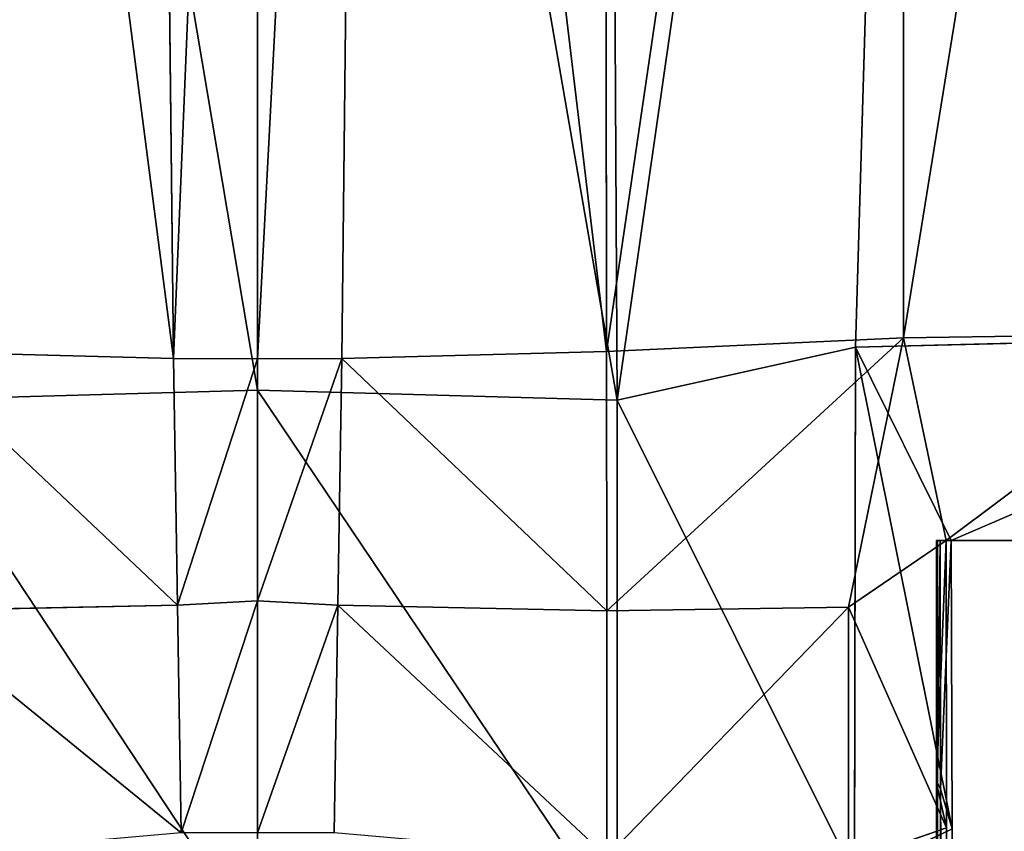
# Model space of a CAD drawing. Extents: x 0 to 35.8, y 0 to 27.5.
# Tile 189 of 256: x 25.488 to 25.853, y 0.6 to 0.9. Entities that reach past the tile are written whole.
import ezdxf

# ---------------------------------------------------------------- set-up
doc = ezdxf.new("R2010")
doc.units = 0
doc.header["$MEASUREMENT"] = 0
doc.layers.get('0').update_dxf_attribs({"color": 13, "linetype": 'CONTINUOUS'})
doc.layers.add('HDI8056C_KNOBS_-_4', color=252, linetype='CONTINUOUS')

# ---------------------------------------------------------------- blocks, each defined once
blk = doc.blocks.new('RGM8658UC_TRADECAD_V06_DXF')
at = {"layer": 'HDI8056C_KNOBS_-_4', "color": 0}
for p, q in [((25.5368, 1.5282, 3.9309), (25.5451, 0.7747, 3.9317)), ((25.5368, 1.5282, 3.9309), (25.5451, 0.7747, 3.9317)), ((25.6075, 0.7747, 3.9317), (25.6158, 1.5282, 3.9309)), ((25.6075, 0.7747, 3.9317), (25.6158, 1.5282, 3.9309)), ((25.5763, 1.5273, 1.8991), (25.5763, 0.7629, 1.8996)), ((25.5763, 1.5273, 1.8991), (25.5763, 0.7629, 1.8996)), ((25.5763, 0.7746, 3.9321), (25.5763, 1.5271, 3.9324)), ((25.5763, 0.7746, 3.9321), (25.5763, 1.5271, 3.9324)), ((25.7048, 1.5271, 3.9203), (25.7055, 0.7773, 3.9214)), ((25.7048, 1.5271, 3.9203), (25.7055, 0.7773, 3.9214)), ((25.7095, 0.7593, 1.9103), (25.7053, 1.5273, 1.9078)), ((25.7095, 0.7593, 1.9103), (25.7053, 1.5273, 1.9078)), ((25.8198, 1.5273, 1.9365), (25.7978, 0.7789, 1.9346)), ((25.8198, 1.5273, 1.9365), (25.7978, 0.7789, 1.9346)), ((25.8155, 0.7823, 3.9023), (25.8155, 1.5271, 3.9009)), ((25.8155, 0.7823, 3.9023), (25.8155, 1.5271, 3.9009)), ((25.7055, 0.7773, 3.9214), (25.8155, 0.7823, 3.9023)), ((25.7055, 0.7773, 3.9214), (25.8155, 0.7823, 3.9023)), ((25.8155, 0.7823, 3.9023), (25.7952, 0.6825, 3.8996)), ((25.8155, 0.7823, 3.9023), (25.7952, 0.6825, 3.8996)), ((26.0114, 0.7841, 1.9996), (25.7978, 0.7789, 1.9346)), ((26.0114, 0.7841, 1.9996), (25.7978, 0.7789, 1.9346)), ((25.934, 0.7841, 3.865), (25.8155, 0.7823, 3.9023)), ((25.934, 0.7841, 3.865), (25.8155, 0.7823, 3.9023)), ((25.8313, 0.7073, 3.8133), (25.8155, 0.7823, 3.9023)), ((25.8313, 0.7073, 3.8133), (25.8155, 0.7823, 3.9023)), ((25.5451, 0.7747, 3.9317), (25.4471, 0.7773, 3.9214)), ((25.5451, 0.7747, 3.9317), (25.4471, 0.7773, 3.9214)), ((25.7055, 0.7773, 3.9214), (25.6075, 0.7747, 3.9317)), ((25.7055, 0.7773, 3.9214), (25.6075, 0.7747, 3.9317)), ((25.7056, 0.6812, 3.9217), (25.7055, 0.7773, 3.9214)), ((25.7056, 0.6812, 3.9217), (25.7055, 0.7773, 3.9214)), ((25.7978, 0.7789, 1.9346), (25.7095, 0.7593, 1.9103)), ((25.7978, 0.7789, 1.9346), (25.7095, 0.7593, 1.9103)), ((25.7974, 0.5831, 1.9354), (25.7978, 0.7789, 1.9346)), ((25.7974, 0.5831, 1.9354), (25.7978, 0.7789, 1.9346)), ((25.7978, 0.7789, 1.9346), (25.8332, 0.7073, 2.0187)), ((25.7978, 0.7789, 1.9346), (25.8332, 0.7073, 2.0187)), ((25.5466, 0.6833, 3.9318), (25.5451, 0.7747, 3.9317)), ((25.5451, 0.7747, 3.9317), (25.5763, 0.7746, 3.9321)), ((25.5466, 0.6833, 3.9318), (25.5451, 0.7747, 3.9317)), ((25.5451, 0.7747, 3.9317), (25.5763, 0.7746, 3.9321)), ((25.6075, 0.7747, 3.9317), (25.5763, 0.7746, 3.9321)), ((25.6075, 0.7747, 3.9317), (25.5763, 0.7746, 3.9321)), ((25.5763, 0.7746, 3.9321), (25.5763, 0.6849, 3.932)), ((25.5763, 0.7746, 3.9321), (25.5763, 0.6849, 3.932)), ((25.606, 0.6833, 3.9318), (25.6075, 0.7747, 3.9317)), ((25.606, 0.6833, 3.9318), (25.6075, 0.7747, 3.9317)), ((25.4431, 0.7593, 1.9103), (25.5763, 0.7629, 1.8996)), ((25.4431, 0.7593, 1.9103), (25.5763, 0.7629, 1.8996)), ((25.5763, 0.7629, 1.8996), (25.7095, 0.7593, 1.9103)), ((25.5763, 0.7629, 1.8996), (25.7095, 0.7593, 1.9103)), ((25.5763, 0.7629, 1.8996), (25.5763, 0.5578, 1.9006)), ((25.5763, 0.7629, 1.8996), (25.5763, 0.5578, 1.9006)), ((25.7095, 0.7593, 1.9103), (25.7095, 0.565, 1.9112)), ((25.7095, 0.7593, 1.9103), (25.7095, 0.565, 1.9112)), ((25.8313, 0.7073, 3.8133), (25.7952, 0.6825, 3.8996)), ((25.8313, 0.7073, 3.8133), (25.7952, 0.6825, 3.8996)), ((25.9256, 0.7073, 3.4472), (25.8277, 0.7073, 3.4554)), ((25.8277, 0.7073, 3.4554), (25.8313, 0.7073, 3.8133)), ((25.8277, 0.7073, 3.2064), (25.8277, 0.7073, 3.4554)), ((25.9256, 0.7073, 3.4472), (25.8277, 0.7073, 3.4554)), ((25.9249, 0.7073, 3.1976), (25.8277, 0.7073, 3.2064)), ((25.8277, 0.7073, 2.9858), (25.9249, 0.7073, 2.9809)), ((25.9255, 0.7073, 2.7328), (25.8277, 0.7073, 2.7191)), ((25.8277, 0.7073, 2.7191), (25.8277, 0.7073, 2.9858)), ((25.8281, 0.7073, 2.488), (25.8277, 0.7073, 2.7191)), ((25.9255, 0.7073, 2.7328), (25.8277, 0.7073, 2.7191)), ((25.8277, 0.7073, 2.9858), (25.9249, 0.7073, 2.9809)), ((25.8277, 0.7073, 2.9858), (25.8277, 0.7073, 3.2064)), ((25.9249, 0.7073, 3.1976), (25.8277, 0.7073, 3.2064)), ((25.8277, 0.7073, 3.4554), (25.8313, 0.7073, 3.8133)), ((25.8277, 0.7073, 3.4554), (25.8277, 0.6173, 3.4554)), ((25.8277, 0.6173, 2.9858), (25.8277, 0.7073, 2.9858)), ((25.8277, 0.7073, 2.7191), (25.8277, 0.7073, 2.9858)), ((25.8277, 0.7073, 2.7191), (25.8277, 0.6173, 2.7191)), ((25.8277, 0.7073, 3.4554), (25.8277, 0.6173, 3.4554)), ((25.8277, 0.7073, 3.2064), (25.8277, 0.7073, 3.4554)), ((25.8277, 0.7073, 3.2064), (25.8277, 0.6173, 3.2064)), ((25.8277, 0.7073, 2.7191), (25.8277, 0.6173, 2.7191)), ((25.8281, 0.7073, 2.488), (25.8277, 0.7073, 2.7191)), ((25.8277, 0.7073, 3.2064), (25.8277, 0.6173, 3.2064)), ((25.8277, 0.7073, 2.9858), (25.8277, 0.7073, 3.2064)), ((25.8277, 0.6173, 2.9858), (25.8277, 0.7073, 2.9858)), ((25.8281, 0.6173, 2.488), (25.8281, 0.7073, 2.488)), ((25.8281, 0.7073, 2.488), (25.8291, 0.7073, 2.2676)), ((25.9405, 0.7073, 2.5233), (25.8281, 0.7073, 2.488)), ((25.8281, 0.7073, 2.488), (25.8291, 0.7073, 2.2676)), ((25.9405, 0.7073, 2.5233), (25.8281, 0.7073, 2.488)), ((25.8281, 0.6173, 2.488), (25.8281, 0.7073, 2.488)), ((25.8291, 0.7073, 2.2676), (25.8292, 0.6152, 2.2701)), ((25.8332, 0.7073, 2.0187), (25.8291, 0.7073, 2.2676)), ((25.8291, 0.7073, 2.2676), (25.9593, 0.7073, 2.3054)), ((25.8291, 0.7073, 2.2676), (25.9593, 0.7073, 2.3054)), ((25.8291, 0.7073, 2.2676), (25.8292, 0.6152, 2.2701)), ((25.8332, 0.7073, 2.0187), (25.8291, 0.7073, 2.2676)), ((25.8313, 0.7073, 3.8133), (25.9314, 0.7073, 3.7688)), ((25.8315, 0.6008, 3.8265), (25.8313, 0.7073, 3.8133)), ((25.8313, 0.7073, 3.8133), (25.9314, 0.7073, 3.7688)), ((25.8315, 0.6008, 3.8265), (25.8313, 0.7073, 3.8133)), ((25.8332, 0.7073, 2.0187), (25.9938, 0.7073, 2.0833)), ((25.8332, 0.7073, 2.0187), (25.8336, 0.6004, 2.0161)), ((25.8332, 0.7073, 2.0187), (25.8336, 0.6004, 2.0161)), ((25.8332, 0.7073, 2.0187), (25.9938, 0.7073, 2.0833)), ((25.5466, 0.6833, 3.9318), (25.447, 0.6812, 3.9217)), ((25.5466, 0.6833, 3.9318), (25.447, 0.6812, 3.9217)), ((25.5763, 0.6849, 3.932), (25.5466, 0.6833, 3.9318)), ((25.5763, 0.6849, 3.932), (25.5466, 0.6833, 3.9318)), ((25.548, 0.5989, 3.932), (25.5466, 0.6833, 3.9318)), ((25.548, 0.5989, 3.932), (25.5466, 0.6833, 3.9318)), ((25.5763, 0.5989, 3.932), (25.5763, 0.6849, 3.932)), ((25.5763, 0.6849, 3.932), (25.606, 0.6833, 3.9318)), ((25.5763, 0.6849, 3.932), (25.606, 0.6833, 3.9318)), ((25.5763, 0.5989, 3.932), (25.5763, 0.6849, 3.932)), ((25.606, 0.6833, 3.9318), (25.6046, 0.5989, 3.932)), ((25.606, 0.6833, 3.9318), (25.6046, 0.5989, 3.932)), ((25.7056, 0.6812, 3.9217), (25.606, 0.6833, 3.9318)), ((25.7056, 0.6812, 3.9217), (25.606, 0.6833, 3.9318)), ((25.7056, 0.6812, 3.9217), (25.7952, 0.6825, 3.8996)), ((25.7056, 0.6812, 3.9217), (25.7952, 0.6825, 3.8996)), ((25.7952, 0.6825, 3.8996), (25.7952, 0.5882, 3.897)), ((25.7952, 0.6825, 3.8996), (25.7952, 0.5882, 3.897)), ((25.7057, 0.59, 3.9217), (25.7056, 0.6812, 3.9217)), ((25.7057, 0.59, 3.9217), (25.7056, 0.6812, 3.9217)), ((25.8277, 0.6173, 2.7191), (25.8276, 0.053, 2.7194)), ((25.8277, 0.6173, 2.7191), (25.8276, 0.053, 2.7194)), ((25.8315, 0.6008, 3.8265), (25.8277, 0.6173, 3.4554)), ((25.8277, 0.6173, 3.4554), (25.8277, 0.053, 3.4808)), ((25.8277, 0.6173, 2.9858), (25.8277, 0.6173, 2.7191)), ((25.8277, 0.053, 2.9868), (25.8277, 0.6173, 2.9858)), ((25.8277, 0.6173, 3.4554), (25.8277, 0.6173, 3.2064)), ((25.8277, 0.6173, 3.2064), (25.8277, 0.053, 3.2198)), ((25.8277, 0.6173, 3.4554), (25.8277, 0.053, 3.4808)), ((25.8277, 0.6173, 2.7191), (25.8281, 0.6173, 2.488)), ((25.8277, 0.6173, 3.2064), (25.8277, 0.6173, 2.9858)), ((25.8277, 0.053, 2.9868), (25.8277, 0.6173, 2.9858)), ((25.8277, 0.6173, 3.2064), (25.8277, 0.053, 3.2198)), ((25.8315, 0.6008, 3.8265), (25.8277, 0.6173, 3.4554)), ((25.8277, 0.6173, 2.9858), (25.8277, 0.6173, 2.7191)), ((25.8277, 0.6173, 3.4554), (25.8277, 0.6173, 3.2064)), ((25.8277, 0.6173, 2.7191), (25.8281, 0.6173, 2.488)), ((25.8277, 0.6173, 3.2064), (25.8277, 0.6173, 2.9858)), ((25.8292, 0.6152, 2.2701), (25.8281, 0.6173, 2.488)), ((25.8281, 0.6173, 2.488), (25.8284, 0.053, 2.4889)), ((25.8292, 0.6152, 2.2701), (25.8281, 0.6173, 2.488)), ((25.8281, 0.6173, 2.488), (25.8284, 0.053, 2.4889)), ((25.8291, 0.053, 2.3072), (25.8292, 0.6152, 2.2701)), ((25.8291, 0.053, 2.3072), (25.8292, 0.6152, 2.2701)), ((25.8292, 0.6152, 2.2701), (25.8336, 0.6004, 2.0161)), ((25.8292, 0.6152, 2.2701), (25.8336, 0.6004, 2.0161)), ((25.7952, 0.5882, 3.897), (25.8315, 0.6008, 3.8265)), ((25.7952, 0.5882, 3.897), (25.8315, 0.6008, 3.8265)), ((25.7974, 0.5831, 1.9354), (25.8336, 0.6004, 2.0161)), ((25.7974, 0.5831, 1.9354), (25.8336, 0.6004, 2.0161)), ((25.8314, 0.053, 3.7935), (25.8315, 0.6008, 3.8265)), ((25.8314, 0.053, 3.7935), (25.8315, 0.6008, 3.8265)), ((25.8336, 0.6004, 2.0161), (25.8321, 0.053, 2.0275)), ((25.8336, 0.6004, 2.0161), (25.8321, 0.053, 2.0275))]:
    blk.add_line(p, q, dxfattribs=at)
at = {"layer": 'HDI8056C_KNOBS_-_4', "color": 252}
mesh = blk.add_polyface(dxfattribs=at)
corners = [(25.4478, 1.5271, 3.9203), (25.5451, 0.7747, 3.9317), (25.4471, 0.7773, 3.9214), (25.5368, 1.5282, 3.9309)]
mesh.append_faces([[corners[k] for k in face] for face in [(0, 1, 2), (1, 0, 3)]], dxfattribs={"vtx0": -1, "color": 252})
mesh = blk.add_polyface(dxfattribs=at)
corners = [(25.5763, 1.5271, 3.9324), (25.5451, 0.7747, 3.9317), (25.5368, 1.5282, 3.9309), (25.5763, 0.7746, 3.9321)]
mesh.append_faces([[corners[k] for k in face] for face in [(0, 1, 2), (1, 0, 3)]], dxfattribs={"vtx0": -1, "color": 252})
mesh = blk.add_polyface(dxfattribs=at)
corners = [(25.6158, 1.5282, 3.9309), (25.5763, 0.7746, 3.9321), (25.5763, 1.5271, 3.9324), (25.6075, 0.7747, 3.9317)]
mesh.append_faces([[corners[k] for k in face] for face in [(0, 1, 2), (1, 0, 3)]], dxfattribs={"vtx0": -1, "color": 252})
mesh = blk.add_polyface(dxfattribs=at)
corners = [(25.6158, 1.5282, 3.9309), (25.7055, 0.7773, 3.9214), (25.6075, 0.7747, 3.9317), (25.7048, 1.5271, 3.9203)]
mesh.append_faces([[corners[k] for k in face] for face in [(0, 1, 2), (1, 0, 3)]], dxfattribs={"vtx0": -1, "color": 252})
mesh = blk.add_polyface(dxfattribs=at)
corners = [(25.5763, 0.7629, 1.8996), (25.4473, 1.5273, 1.9078), (25.4431, 0.7593, 1.9103), (25.5763, 1.5273, 1.8991)]
mesh.append_faces([[corners[k] for k in face] for face in [(0, 1, 2), (1, 0, 3)]], dxfattribs={"vtx0": -1, "color": 252})
mesh = blk.add_polyface(dxfattribs=at)
corners = [(25.7095, 0.7593, 1.9103), (25.5763, 1.5273, 1.8991), (25.5763, 0.7629, 1.8996), (25.7053, 1.5273, 1.9078)]
mesh.append_faces([[corners[k] for k in face] for face in [(0, 1, 2), (1, 0, 3)]], dxfattribs={"vtx0": -1, "color": 252})
mesh = blk.add_polyface(dxfattribs=at)
corners = [(25.8155, 1.5271, 3.9009), (25.7055, 0.7773, 3.9214), (25.7048, 1.5271, 3.9203), (25.8155, 0.7823, 3.9023)]
mesh.append_faces([[corners[k] for k in face] for face in [(0, 1, 2), (1, 0, 3)]], dxfattribs={"vtx0": -1, "color": 252})
mesh = blk.add_polyface(dxfattribs=at)
corners = [(25.7095, 0.7593, 1.9103), (25.8198, 1.5273, 1.9365), (25.7053, 1.5273, 1.9078), (25.7978, 0.7789, 1.9346)]
mesh.append_faces([[corners[k] for k in face] for face in [(0, 1, 2), (1, 0, 3)]], dxfattribs={"vtx0": -1, "color": 252})
mesh = blk.add_polyface(dxfattribs=at)
corners = [(26.0114, 0.7841, 1.9996), (25.8198, 1.5273, 1.9365), (25.7978, 0.7789, 1.9346), (26.0172, 1.5273, 2.0004)]
mesh.append_faces([[corners[k] for k in face] for face in [(0, 1, 2), (1, 0, 3)]], dxfattribs={"vtx0": -1, "color": 252})
mesh = blk.add_polyface(dxfattribs=at)
corners = [(25.9359, 1.5272, 3.8628), (25.8155, 0.7823, 3.9023), (25.8155, 1.5271, 3.9009), (25.934, 0.7841, 3.865)]
mesh.append_faces([[corners[k] for k in face] for face in [(0, 1, 2), (1, 0, 3)]], dxfattribs={"vtx0": -1, "color": 252})
mesh = blk.add_polyface(dxfattribs=at)
corners = [(25.8155, 0.7823, 3.9023), (25.7056, 0.6812, 3.9217), (25.7055, 0.7773, 3.9214)]
mesh.append_faces([[corners[k] for k in face] for face in [(0, 1, 2)]], dxfattribs={"color": 252})
mesh = blk.add_polyface(dxfattribs=at)
corners = [(25.8155, 0.7823, 3.9023), (25.7952, 0.6825, 3.8996), (25.7056, 0.6812, 3.9217)]
mesh.append_faces([[corners[k] for k in face] for face in [(0, 1, 2)]], dxfattribs={"color": 252})
mesh = blk.add_polyface(dxfattribs=at)
corners = [(25.8155, 0.7823, 3.9023), (25.8313, 0.7073, 3.8133), (25.7952, 0.6825, 3.8996)]
mesh.append_faces([[corners[k] for k in face] for face in [(0, 1, 2)]], dxfattribs={"color": 252})
mesh = blk.add_polyface(dxfattribs=at)
corners = [(25.8332, 0.7073, 2.0187), (26.0114, 0.7841, 1.9996), (25.7978, 0.7789, 1.9346)]
mesh.append_faces([[corners[k] for k in face] for face in [(0, 1, 2)]], dxfattribs={"color": 252})
mesh = blk.add_polyface(dxfattribs=at)
corners = [(25.8155, 0.7823, 3.9023), (25.934, 0.7841, 3.865), (25.8313, 0.7073, 3.8133)]
mesh.append_faces([[corners[k] for k in face] for face in [(0, 1, 2)]], dxfattribs={"color": 252})
mesh = blk.add_polyface(dxfattribs=at)
corners = [(25.934, 0.7841, 3.865), (25.9314, 0.7073, 3.7688), (25.8313, 0.7073, 3.8133)]
mesh.append_faces([[corners[k] for k in face] for face in [(0, 1, 2)]], dxfattribs={"color": 252})
mesh = blk.add_polyface(dxfattribs=at)
corners = [(25.9938, 0.7073, 2.0833), (26.0114, 0.7841, 1.9996), (25.8332, 0.7073, 2.0187)]
mesh.append_faces([[corners[k] for k in face] for face in [(0, 1, 2)]], dxfattribs={"color": 252})
mesh = blk.add_polyface(dxfattribs=at)
corners = [(25.4471, 0.7773, 3.9214), (25.5466, 0.6833, 3.9318), (25.447, 0.6812, 3.9217), (25.5451, 0.7747, 3.9317)]
mesh.append_faces([[corners[k] for k in face] for face in [(0, 1, 2), (1, 0, 3)]], dxfattribs={"vtx0": -1, "color": 252})
mesh = blk.add_polyface(dxfattribs=at)
corners = [(25.6075, 0.7747, 3.9317), (25.7056, 0.6812, 3.9217), (25.606, 0.6833, 3.9318), (25.7055, 0.7773, 3.9214)]
mesh.append_faces([[corners[k] for k in face] for face in [(0, 1, 2), (1, 0, 3)]], dxfattribs={"vtx0": -1, "color": 252})
mesh = blk.add_polyface(dxfattribs=at)
corners = [(25.7974, 0.5831, 1.9354), (25.7095, 0.7593, 1.9103), (25.7095, 0.565, 1.9112), (25.7978, 0.7789, 1.9346)]
mesh.append_faces([[corners[k] for k in face] for face in [(0, 1, 2), (1, 0, 3)]], dxfattribs={"vtx0": -1, "color": 252})
mesh = blk.add_polyface(dxfattribs=at)
corners = [(25.8336, 0.6004, 2.0161), (25.7978, 0.7789, 1.9346), (25.7974, 0.5831, 1.9354), (25.8332, 0.7073, 2.0187)]
mesh.append_faces([[corners[k] for k in face] for face in [(0, 1, 2), (1, 0, 3)]], dxfattribs={"vtx0": -1, "color": 252})
mesh = blk.add_polyface(dxfattribs=at)
corners = [(25.5763, 0.7746, 3.9321), (25.5466, 0.6833, 3.9318), (25.5451, 0.7747, 3.9317), (25.5763, 0.6849, 3.932)]
mesh.append_faces([[corners[k] for k in face] for face in [(0, 1, 2), (1, 0, 3)]], dxfattribs={"vtx0": -1, "color": 252})
mesh = blk.add_polyface(dxfattribs=at)
corners = [(25.6075, 0.7747, 3.9317), (25.5763, 0.6849, 3.932), (25.5763, 0.7746, 3.9321), (25.606, 0.6833, 3.9318)]
mesh.append_faces([[corners[k] for k in face] for face in [(0, 1, 2), (1, 0, 3)]], dxfattribs={"vtx0": -1, "color": 252})
mesh = blk.add_polyface(dxfattribs=at)
corners = [(25.5763, 0.5578, 1.9006), (25.4431, 0.7593, 1.9103), (25.4431, 0.565, 1.9112), (25.5763, 0.7629, 1.8996)]
mesh.append_faces([[corners[k] for k in face] for face in [(0, 1, 2), (1, 0, 3)]], dxfattribs={"vtx0": -1, "color": 252})
mesh = blk.add_polyface(dxfattribs=at)
corners = [(25.7095, 0.565, 1.9112), (25.5763, 0.7629, 1.8996), (25.5763, 0.5578, 1.9006), (25.7095, 0.7593, 1.9103)]
mesh.append_faces([[corners[k] for k in face] for face in [(0, 1, 2), (1, 0, 3)]], dxfattribs={"vtx0": -1, "color": 252})
mesh = blk.add_polyface(dxfattribs=at)
corners = [(25.8313, 0.7073, 3.8133), (25.8315, 0.6008, 3.8265), (25.7952, 0.6825, 3.8996)]
mesh.append_faces([[corners[k] for k in face] for face in [(0, 1, 2)]], dxfattribs={"color": 252})
mesh = blk.add_polyface(dxfattribs=at)
corners = [(25.8277, 0.7073, 3.4554), (25.9314, 0.7073, 3.7688), (25.9256, 0.7073, 3.4472), (25.8313, 0.7073, 3.8133)]
mesh.append_faces([[corners[k] for k in face] for face in [(0, 1, 2), (1, 0, 3)]], dxfattribs={"vtx0": -1, "color": 252})
mesh = blk.add_polyface(dxfattribs=at)
corners = [(25.8277, 0.7073, 3.2064), (25.9256, 0.7073, 3.4472), (25.9249, 0.7073, 3.1976), (25.8277, 0.7073, 3.4554)]
mesh.append_faces([[corners[k] for k in face] for face in [(0, 1, 2), (1, 0, 3)]], dxfattribs={"vtx0": -1, "color": 252})
mesh = blk.add_polyface(dxfattribs=at)
corners = [(25.8277, 0.7073, 2.9858), (25.9255, 0.7073, 2.7328), (25.8277, 0.7073, 2.7191), (25.9249, 0.7073, 2.9809)]
mesh.append_faces([[corners[k] for k in face] for face in [(0, 1, 2), (1, 0, 3)]], dxfattribs={"vtx0": -1, "color": 252})
mesh = blk.add_polyface(dxfattribs=at)
corners = [(25.8277, 0.7073, 2.7191), (25.9405, 0.7073, 2.5233), (25.8281, 0.7073, 2.488), (25.9255, 0.7073, 2.7328)]
mesh.append_faces([[corners[k] for k in face] for face in [(0, 1, 2), (1, 0, 3)]], dxfattribs={"vtx0": -1, "color": 252})
mesh = blk.add_polyface(dxfattribs=at)
corners = [(25.8277, 0.7073, 2.9858), (25.9249, 0.7073, 3.1976), (25.9249, 0.7073, 2.9809), (25.8277, 0.7073, 3.2064)]
mesh.append_faces([[corners[k] for k in face] for face in [(0, 1, 2), (1, 0, 3)]], dxfattribs={"vtx0": -1, "color": 252})
mesh = blk.add_polyface(dxfattribs=at)
corners = [(25.8313, 0.7073, 3.8133), (25.8277, 0.6173, 3.4554), (25.8315, 0.6008, 3.8265), (25.8277, 0.7073, 3.4554)]
mesh.append_faces([[corners[k] for k in face] for face in [(0, 1, 2), (1, 0, 3)]], dxfattribs={"vtx0": -1, "color": 252})
mesh = blk.add_polyface(dxfattribs=at)
corners = [(25.8277, 0.7073, 2.9858), (25.8277, 0.6173, 2.7191), (25.8277, 0.6173, 2.9858), (25.8277, 0.7073, 2.7191)]
mesh.append_faces([[corners[k] for k in face] for face in [(0, 1, 2), (1, 0, 3)]], dxfattribs={"vtx0": -1, "color": 252})
mesh = blk.add_polyface(dxfattribs=at)
corners = [(25.8277, 0.7073, 3.4554), (25.8277, 0.6173, 3.2064), (25.8277, 0.6173, 3.4554), (25.8277, 0.7073, 3.2064)]
mesh.append_faces([[corners[k] for k in face] for face in [(0, 1, 2), (1, 0, 3)]], dxfattribs={"vtx0": -1, "color": 252})
mesh = blk.add_polyface(dxfattribs=at)
corners = [(25.8277, 0.7073, 2.7191), (25.8281, 0.6173, 2.488), (25.8277, 0.6173, 2.7191), (25.8281, 0.7073, 2.488)]
mesh.append_faces([[corners[k] for k in face] for face in [(0, 1, 2), (1, 0, 3)]], dxfattribs={"vtx0": -1, "color": 252})
mesh = blk.add_polyface(dxfattribs=at)
corners = [(25.8277, 0.7073, 3.2064), (25.8277, 0.6173, 2.9858), (25.8277, 0.6173, 3.2064), (25.8277, 0.7073, 2.9858)]
mesh.append_faces([[corners[k] for k in face] for face in [(0, 1, 2), (1, 0, 3)]], dxfattribs={"vtx0": -1, "color": 252})
mesh = blk.add_polyface(dxfattribs=at)
corners = [(25.8281, 0.6173, 2.488), (25.8291, 0.7073, 2.2676), (25.8292, 0.6152, 2.2701), (25.8281, 0.7073, 2.488)]
mesh.append_faces([[corners[k] for k in face] for face in [(0, 1, 2), (1, 0, 3)]], dxfattribs={"vtx0": -1, "color": 252})
mesh = blk.add_polyface(dxfattribs=at)
corners = [(25.8281, 0.7073, 2.488), (25.9593, 0.7073, 2.3054), (25.8291, 0.7073, 2.2676), (25.9405, 0.7073, 2.5233)]
mesh.append_faces([[corners[k] for k in face] for face in [(0, 1, 2), (1, 0, 3)]], dxfattribs={"vtx0": -1, "color": 252})
mesh = blk.add_polyface(dxfattribs=at)
corners = [(25.8291, 0.7073, 2.2676), (25.9938, 0.7073, 2.0833), (25.8332, 0.7073, 2.0187), (25.9593, 0.7073, 2.3054)]
mesh.append_faces([[corners[k] for k in face] for face in [(0, 1, 2), (1, 0, 3)]], dxfattribs={"vtx0": -1, "color": 252})
mesh = blk.add_polyface(dxfattribs=at)
corners = [(25.8292, 0.6152, 2.2701), (25.8332, 0.7073, 2.0187), (25.8336, 0.6004, 2.0161), (25.8291, 0.7073, 2.2676)]
mesh.append_faces([[corners[k] for k in face] for face in [(0, 1, 2), (1, 0, 3)]], dxfattribs={"vtx0": -1, "color": 252})
mesh = blk.add_polyface(dxfattribs=at)
corners = [(25.447, 0.6812, 3.9217), (25.548, 0.5989, 3.932), (25.4469, 0.59, 3.9217), (25.5466, 0.6833, 3.9318)]
mesh.append_faces([[corners[k] for k in face] for face in [(0, 1, 2), (1, 0, 3)]], dxfattribs={"vtx0": -1, "color": 252})
mesh = blk.add_polyface(dxfattribs=at)
corners = [(25.5763, 0.6849, 3.932), (25.548, 0.5989, 3.932), (25.5466, 0.6833, 3.9318), (25.5763, 0.5989, 3.932)]
mesh.append_faces([[corners[k] for k in face] for face in [(0, 1, 2), (1, 0, 3)]], dxfattribs={"vtx0": -1, "color": 252})
mesh = blk.add_polyface(dxfattribs=at)
corners = [(25.606, 0.6833, 3.9318), (25.5763, 0.5989, 3.932), (25.5763, 0.6849, 3.932), (25.6046, 0.5989, 3.932)]
mesh.append_faces([[corners[k] for k in face] for face in [(0, 1, 2), (1, 0, 3)]], dxfattribs={"vtx0": -1, "color": 252})
mesh = blk.add_polyface(dxfattribs=at)
corners = [(25.606, 0.6833, 3.9318), (25.7057, 0.59, 3.9217), (25.6046, 0.5989, 3.932), (25.7056, 0.6812, 3.9217)]
mesh.append_faces([[corners[k] for k in face] for face in [(0, 1, 2), (1, 0, 3)]], dxfattribs={"vtx0": -1, "color": 252})
mesh = blk.add_polyface(dxfattribs=at)
corners = [(25.7952, 0.6825, 3.8996), (25.7057, 0.59, 3.9217), (25.7056, 0.6812, 3.9217), (25.7952, 0.5882, 3.897)]
mesh.append_faces([[corners[k] for k in face] for face in [(0, 1, 2), (1, 0, 3)]], dxfattribs={"vtx0": -1, "color": 252})
mesh = blk.add_polyface(dxfattribs=at)
corners = [(25.7952, 0.6825, 3.8996), (25.8315, 0.6008, 3.8265), (25.7952, 0.5882, 3.897)]
mesh.append_faces([[corners[k] for k in face] for face in [(0, 1, 2)]], dxfattribs={"color": 252})
mesh = blk.add_polyface(dxfattribs=at)
corners = [(25.8277, 0.6173, 2.9858), (25.8276, 0.053, 2.7194), (25.8277, 0.053, 2.9868), (25.8277, 0.6173, 2.7191)]
mesh.append_faces([[corners[k] for k in face] for face in [(0, 1, 2), (1, 0, 3)]], dxfattribs={"vtx0": -1, "color": 252})
mesh = blk.add_polyface(dxfattribs=at)
corners = [(25.8277, 0.6173, 2.7191), (25.8284, 0.053, 2.4889), (25.8276, 0.053, 2.7194), (25.8281, 0.6173, 2.488)]
mesh.append_faces([[corners[k] for k in face] for face in [(0, 1, 2), (1, 0, 3)]], dxfattribs={"vtx0": -1, "color": 252})
mesh = blk.add_polyface(dxfattribs=at)
corners = [(25.8315, 0.6008, 3.8265), (25.8277, 0.053, 3.4808), (25.8314, 0.053, 3.7935), (25.8277, 0.6173, 3.4554)]
mesh.append_faces([[corners[k] for k in face] for face in [(0, 1, 2), (1, 0, 3)]], dxfattribs={"vtx0": -1, "color": 252})
mesh = blk.add_polyface(dxfattribs=at)
corners = [(25.8277, 0.6173, 3.4554), (25.8277, 0.053, 3.2198), (25.8277, 0.053, 3.4808), (25.8277, 0.6173, 3.2064)]
mesh.append_faces([[corners[k] for k in face] for face in [(0, 1, 2), (1, 0, 3)]], dxfattribs={"vtx0": -1, "color": 252})
mesh = blk.add_polyface(dxfattribs=at)
corners = [(25.8277, 0.6173, 3.2064), (25.8277, 0.053, 2.9868), (25.8277, 0.053, 3.2198), (25.8277, 0.6173, 2.9858)]
mesh.append_faces([[corners[k] for k in face] for face in [(0, 1, 2), (1, 0, 3)]], dxfattribs={"vtx0": -1, "color": 252})
mesh = blk.add_polyface(dxfattribs=at)
corners = [(25.8281, 0.6173, 2.488), (25.8291, 0.053, 2.3072), (25.8284, 0.053, 2.4889), (25.8292, 0.6152, 2.2701)]
mesh.append_faces([[corners[k] for k in face] for face in [(0, 1, 2), (1, 0, 3)]], dxfattribs={"vtx0": -1, "color": 252})
mesh = blk.add_polyface(dxfattribs=at)
corners = [(25.8292, 0.6152, 2.2701), (25.8321, 0.053, 2.0275), (25.8291, 0.053, 2.3072), (25.8336, 0.6004, 2.0161)]
mesh.append_faces([[corners[k] for k in face] for face in [(0, 1, 2), (1, 0, 3)]], dxfattribs={"vtx0": -1, "color": 252})
mesh = blk.add_polyface(dxfattribs=at)
corners = [(25.8315, 0.6008, 3.8265), (25.8314, 0.053, 3.7935), (25.7952, 0.5882, 3.897)]
mesh.append_faces([[corners[k] for k in face] for face in [(0, 1, 2)]], dxfattribs={"color": 252})
mesh = blk.add_polyface(dxfattribs=at)
corners = [(25.8336, 0.6004, 2.0161), (25.7974, 0.5831, 1.9354), (25.8321, 0.053, 2.0275)]
mesh.append_faces([[corners[k] for k in face] for face in [(0, 1, 2)]], dxfattribs={"color": 252})

msp = doc.modelspace()

# ---------------------------------------------------------------- block references
at = {"color": 0}
msp.add_blockref('RGM8658UC_TRADECAD_V06_DXF', (0, 0), dxfattribs=at)

doc.saveas('drawing.dxf')
